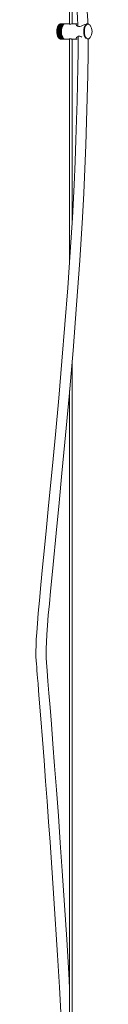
# Model space of a CAD drawing. Header units: millimetres. Extents: x -208 to 649, y -1708 to 186.
# Tile 15 of 22: x -30 to 4, y -1321 to -739. Entities that reach past the tile are written whole.
import ezdxf

# ---------------------------------------------------------------- set-up
doc = ezdxf.new("R2010")
doc.units = ezdxf.units.MM

msp = doc.modelspace()

# ---------------------------------------------------------------- linework, layer by layer
at = {"color": 7, "linetype": 'Continuous', "lineweight": 15}
for p, q in [((-9.65, -317.76), (-9.65, -741.85)), ((-8.09, -741.65), (-8.09, -317.76)), ((-16.98, -744.42), (-17.02, -744.49)), ((-17.02, -744.49), (-17.01, -744.56)), ((-14.55, -744.49), (-17.02, -744.49)), ((-14.61, -744.56), (-17.01, -744.56)), ((-16.98, -744.42), (-14.58, -744.42)), ((-16.9, -744.07), (-16.94, -744.15)), ((-16.94, -744.15), (-16.93, -744.21)), ((-14.48, -744.15), (-16.94, -744.15)), ((-14.53, -744.21), (-16.93, -744.21)), ((-16.9, -744.07), (-14.5, -744.07)), ((-16.8, -743.74), (-16.85, -743.82)), ((-16.85, -743.82), (-16.84, -743.87)), ((-14.38, -743.82), (-16.85, -743.82)), ((-14.44, -743.87), (-16.84, -743.87)), ((-16.8, -743.74), (-14.41, -743.74)), ((-16.7, -743.42), (-16.75, -743.51)), ((-16.75, -743.51), (-16.74, -743.55)), ((-14.28, -743.51), (-16.75, -743.51)), ((-14.34, -743.55), (-16.74, -743.55)), ((-16.7, -743.42), (-14.3, -743.42)), ((-16.58, -743.13), (-16.63, -743.21)), ((-16.63, -743.21), (-16.63, -743.25)), ((-14.16, -743.21), (-16.63, -743.21)), ((-14.23, -743.25), (-16.63, -743.25)), ((-16.58, -743.13), (-14.18, -743.13)), ((-16.44, -742.86), (-16.5, -742.94)), ((-16.5, -742.94), (-16.5, -742.96)), ((-14.04, -742.94), (-16.5, -742.94)), ((-14.1, -742.96), (-16.5, -742.96)), ((-16.44, -742.86), (-14.05, -742.86)), ((-16.3, -742.61), (-16.36, -742.7)), ((-13.96, -742.7), (-16.36, -742.7)), ((-16.36, -742.7), (-16.36, -742.7)), ((-13.9, -742.7), (-16.36, -742.7)), ((-16.3, -742.61), (-13.9, -742.61)), ((-16.21, -742.47), (-16.25, -742.52)), ((-16.15, -742.38), (-16.21, -742.47)), ((-16.21, -742.47), (-16.21, -742.47)), ((-13.81, -742.47), (-16.21, -742.47)), ((-16.15, -742.38), (-13.75, -742.38)), ((-13.65, -742.26), (-16.05, -742.26)), ((-15.99, -742.19), (-16.04, -742.26)), ((-15.99, -742.19), (-13.59, -742.19)), ((-13.49, -742.08), (-15.89, -742.08)), ((-15.82, -742.02), (-15.87, -742.08)), ((-15.82, -742.02), (-13.42, -742.02)), ((-13.31, -741.93), (-15.71, -741.93)), ((-15.64, -741.88), (-15.69, -741.93)), ((-15.64, -741.88), (-13.24, -741.88)), ((-13.13, -741.81), (-15.53, -741.81)), ((-15.46, -741.77), (-15.5, -741.81)), ((-15.46, -741.77), (-13.06, -741.77)), ((-12.95, -741.72), (-15.35, -741.72)), ((-15.27, -741.69), (-15.3, -741.72)), ((-15.27, -741.69), (-12.88, -741.69)), ((-12.76, -741.66), (-15.16, -741.66)), ((-15.09, -741.65), (-15.1, -741.66)), ((-15.09, -741.65), (-12.69, -741.65)), ((-12.58, -741.64), (-14.97, -741.64)), ((-14.9, -741.64), (-14.9, -741.64)), ((-14.9, -741.64), (-12.5, -741.64)), ((-14.55, -744.49), (-14.61, -744.56)), ((-14.58, -744.42), (-14.55, -744.49)), ((-14.48, -744.15), (-14.53, -744.21)), ((-14.5, -744.07), (-14.48, -744.15)), ((-14.38, -743.82), (-14.44, -743.87)), ((-14.41, -743.74), (-14.38, -743.82)), ((-14.28, -743.51), (-14.34, -743.55)), ((-14.3, -743.42), (-14.28, -743.51)), ((-14.16, -743.21), (-14.23, -743.25)), ((-14.18, -743.13), (-14.16, -743.21)), ((-14.04, -742.94), (-14.1, -742.96)), ((-14.05, -742.86), (-14.04, -742.94)), ((-13.9, -742.7), (-13.96, -742.7)), ((-13.9, -742.61), (-13.9, -742.7)), ((-13.75, -742.47), (-13.81, -742.47)), ((-13.75, -742.38), (-13.75, -742.47)), ((-13.59, -742.28), (-13.65, -742.26)), ((-13.59, -742.19), (-13.59, -742.28)), ((-13.42, -742.11), (-13.49, -742.08)), ((-13.42, -742.02), (-13.42, -742.11)), ((-13.25, -741.97), (-13.31, -741.93)), ((-13.24, -741.88), (-13.25, -741.97)), ((-13.07, -741.86), (-13.13, -741.81)), ((-13.06, -741.77), (-13.07, -741.86)), ((-12.89, -741.78), (-12.95, -741.72)), ((-12.88, -741.69), (-12.89, -741.78)), ((-12.71, -741.73), (-12.76, -741.66)), ((-12.69, -741.65), (-12.71, -741.73)), ((-12.55, -741.67), (-12.58, -741.64)), ((-12.5, -741.64), (-12.51, -741.66)), ((-9.82, -741.64), (-12.26, -741.64)), ((-5.34, -741.64), (-7.92, -741.64)), ((0.95, -741.64), (0.73, -741.64)), ((-17.14, -745.9), (-17.17, -745.95)), ((-17.17, -745.95), (-17.15, -746.05)), ((-14.71, -745.95), (-17.17, -745.95)), ((-17.15, -746.28), (-17.17, -746.32)), ((-14.71, -746.32), (-17.17, -746.32)), ((-17.17, -746.32), (-17.14, -746.44)), ((-17.13, -745.52), (-17.16, -745.57)), ((-17.16, -745.57), (-17.13, -745.67)), ((-14.69, -745.57), (-17.16, -745.57)), ((-17.13, -746.66), (-17.16, -746.7)), ((-14.69, -746.7), (-17.16, -746.7)), ((-17.16, -746.7), (-17.12, -746.82)), ((-14.75, -746.05), (-17.15, -746.05)), ((-17.15, -746.28), (-14.75, -746.28)), ((-17.14, -745.9), (-14.74, -745.9)), ((-14.74, -746.44), (-17.14, -746.44)), ((-17.09, -745.14), (-17.13, -745.2)), ((-17.13, -745.2), (-17.11, -745.29)), ((-14.66, -745.2), (-17.13, -745.2)), ((-17.13, -745.52), (-14.73, -745.52)), ((-14.74, -745.67), (-17.13, -745.67)), ((-17.13, -746.66), (-14.73, -746.66)), ((-17.1, -747.04), (-17.13, -747.07)), ((-14.66, -747.07), (-17.13, -747.07)), ((-17.13, -747.07), (-17.08, -747.19)), ((-14.72, -746.82), (-17.12, -746.82)), ((-14.71, -745.29), (-17.11, -745.29)), ((-17.1, -747.04), (-14.7, -747.04)), ((-17.09, -745.14), (-14.69, -745.14)), ((-17.04, -744.78), (-17.08, -744.84)), ((-17.08, -744.84), (-17.06, -744.92)), ((-14.61, -744.84), (-17.08, -744.84)), ((-14.69, -747.19), (-17.08, -747.19)), ((-17.06, -747.41), (-17.08, -747.43)), ((-14.61, -747.43), (-17.08, -747.43)), ((-17.08, -747.43), (-17.03, -747.56)), ((-14.67, -744.92), (-17.06, -744.92)), ((-17.06, -747.41), (-14.66, -747.41)), ((-17.04, -744.78), (-14.64, -744.78)), ((-14.63, -747.56), (-17.03, -747.56)), ((-16.99, -747.77), (-17.02, -747.79)), ((-14.55, -747.79), (-17.02, -747.79)), ((-17.02, -747.79), (-16.97, -747.91)), ((-16.99, -747.77), (-14.6, -747.77)), ((-14.57, -747.91), (-16.97, -747.91)), ((-16.92, -748.12), (-16.94, -748.13)), ((-14.48, -748.13), (-16.94, -748.13)), ((-16.94, -748.13), (-16.88, -748.26)), ((-16.92, -748.12), (-14.52, -748.12)), ((-14.48, -748.26), (-16.88, -748.26)), ((-16.85, -748.45), (-16.79, -748.59)), ((-16.83, -748.46), (-16.85, -748.45)), ((-16.83, -748.46), (-14.43, -748.46)), ((-14.39, -748.59), (-16.79, -748.59)), ((-16.75, -748.77), (-16.68, -748.9)), ((-16.72, -748.78), (-16.75, -748.77)), ((-16.72, -748.78), (-14.32, -748.78)), ((-14.28, -748.9), (-16.68, -748.9)), ((-16.63, -749.06), (-16.56, -749.19)), ((-16.61, -749.08), (-16.63, -749.06)), ((-16.61, -749.08), (-14.21, -749.08)), ((-14.16, -749.19), (-16.56, -749.19)), ((-16.5, -749.33), (-16.42, -749.46)), ((-16.48, -749.35), (-16.5, -749.33)), ((-16.48, -749.35), (-14.08, -749.35)), ((-14.02, -749.46), (-16.42, -749.46)), ((-16.34, -749.61), (-16.36, -749.58)), ((-16.36, -749.58), (-16.28, -749.7)), ((-16.34, -749.61), (-13.94, -749.61)), ((-13.88, -749.7), (-16.28, -749.7)), ((-16.25, -749.75), (-16.19, -749.84)), ((-16.19, -749.84), (-13.79, -749.84)), ((-16.18, -749.84), (-16.12, -749.92)), ((-13.72, -749.92), (-16.12, -749.92)), ((-16.03, -750.04), (-13.63, -750.04)), ((-16.02, -750.04), (-15.96, -750.12)), ((-13.56, -750.12), (-15.96, -750.12)), ((-15.86, -750.22), (-13.46, -750.22)), ((-15.84, -750.22), (-15.79, -750.28)), ((-13.39, -750.28), (-15.79, -750.28)), ((-15.68, -750.36), (-13.28, -750.36)), ((-15.66, -750.36), (-15.61, -750.41)), ((-13.21, -750.41), (-15.61, -750.41)), ((-15.5, -750.48), (-13.1, -750.48)), ((-15.47, -750.48), (-15.43, -750.52)), ((-13.03, -750.52), (-15.43, -750.52)), ((-14.71, -745.95), (-14.75, -746.05)), ((-14.75, -746.28), (-14.71, -746.32)), ((-14.69, -745.57), (-14.74, -745.67)), ((-14.74, -745.9), (-14.71, -745.95)), ((-14.71, -746.32), (-14.74, -746.44)), ((-14.73, -745.52), (-14.69, -745.57)), ((-14.73, -746.66), (-14.69, -746.7)), ((-14.69, -746.7), (-14.72, -746.82)), ((-14.66, -745.2), (-14.71, -745.29)), ((-14.7, -747.04), (-14.66, -747.07)), ((-14.69, -745.14), (-14.66, -745.2)), ((-14.66, -747.07), (-14.69, -747.19)), ((-14.61, -744.84), (-14.67, -744.92)), ((-14.66, -747.41), (-14.61, -747.43)), ((-14.64, -744.78), (-14.61, -744.84)), ((-14.61, -747.43), (-14.63, -747.56)), ((-14.6, -747.77), (-14.55, -747.79)), ((-14.55, -747.79), (-14.57, -747.91)), ((-14.52, -748.12), (-14.48, -748.13)), ((-14.48, -748.13), (-14.48, -748.26)), ((-14.43, -748.46), (-14.38, -748.45)), ((-14.38, -748.45), (-14.39, -748.59)), ((-14.32, -748.78), (-14.28, -748.77)), ((-14.28, -748.77), (-14.28, -748.9)), ((-14.21, -749.08), (-14.16, -749.06)), ((-14.16, -749.06), (-14.16, -749.19)), ((-14.08, -749.35), (-14.04, -749.33)), ((-14.04, -749.33), (-14.02, -749.46)), ((-13.94, -749.61), (-13.9, -749.58)), ((-13.9, -749.58), (-13.88, -749.7)), ((-13.79, -749.84), (-13.75, -749.8)), ((-13.75, -749.8), (-13.72, -749.92)), ((-13.63, -750.04), (-13.59, -750)), ((-13.59, -750), (-13.56, -750.12)), ((-13.46, -750.22), (-13.42, -750.17)), ((-13.42, -750.17), (-13.39, -750.28)), ((-13.28, -750.36), (-13.25, -750.31)), ((-13.25, -750.31), (-13.21, -750.41)), ((-13.1, -750.48), (-13.07, -750.42)), ((-13.07, -750.42), (-13.03, -750.52)), ((-12.92, -750.56), (-12.89, -750.49)), ((-12.89, -750.49), (-12.84, -750.59)), ((-12.73, -750.62), (-12.71, -750.54)), ((-12.7, -750.55), (-12.66, -750.63)), ((-9.65, -750.54), (-9.65, -882.6)), ((1.35, -750.58), (1.5, -750.51)), ((-15.32, -750.56), (-12.92, -750.56)), ((-15.27, -750.56), (-15.24, -750.59)), ((-12.84, -750.59), (-15.24, -750.59)), ((-15.13, -750.62), (-12.73, -750.62)), ((-15.07, -750.62), (-15.05, -750.63)), ((-12.66, -750.63), (-15.05, -750.63)), ((-14.94, -750.64), (-12.54, -750.64)), ((-12.54, -750.64), (-12.53, -750.6)), ((-12.47, -750.64), (-12.54, -750.64)), ((-12.48, -750.61), (-12.47, -750.64)), ((-12.26, -750.64), (-9.73, -750.64)), ((-8.09, -858.21), (-8.09, -750.63)), ((-8, -750.64), (-5.34, -750.64)), ((-8.09, -1404.47), (-8.09, -940.27)), ((-9.65, -958.33), (-9.65, -1406.66))]:
    msp.add_line(p, q, dxfattribs=at)
at = {"color": 7, "linetype": 'Continuous', "lineweight": 15, "flags": 128}
for points in [[(1.2, -741.79), (1.13, -739.76), (0.76, -734.12), (0.27, -729.34), (-0.29, -725.33), (-0.91, -722.02), (-1.54, -719.33), (-1.91, -717.98), (-2.5, -716.09), (-3.46, -713.42), (-4.89, -710.12), (-6.83, -706.32), (-8.09, -704.09)], [(-8.09, -718.33), (-7.89, -718.94), (-7.29, -721.07), (-6.51, -724.61), (-5.95, -728), (-5.47, -731.95), (-5.03, -737.2), (-4.73, -743.16)], [(-12.26, -741.64), (-12.58, -741.68), (-13.19, -742.04), (-13.72, -742.74), (-14.13, -743.7), (-14.4, -744.87), (-14.49, -746.14), (-14.4, -747.4), (-14.13, -748.57), (-13.72, -749.54), (-13.19, -750.23), (-12.58, -750.59), (-12.26, -750.64)], [(-7.92, -741.64), (-7.95, -741.64), (-8.2, -741.66), (-8.52, -741.7), (-8.89, -741.74), (-9.26, -741.78), (-9.58, -741.78), (-9.81, -741.75), (-9.95, -741.7), (-9.97, -741.66), (-9.89, -741.64), (-9.82, -741.64)], [(0.73, -741.64), (0.11, -741.75), (-0.67, -742.04), (-1.62, -742.49), (-2.85, -743.04), (-3.64, -743.27), (-4.4, -743.28), (-4.94, -743.09), (-5.55, -742.59), (-5.81, -742.05), (-5.71, -741.74), (-5.29, -741.64), (-4.8, -741.74)], [(1.46, -741.76), (1.26, -741.67), (0.92, -741.68)], [(2.44, -742.5), (2.15, -742.17), (1.64, -741.85)], [(-4.59, -749.07), (-4.57, -750.32), (-4.56, -758.28), (-4.69, -767.22), (-4.94, -777.12), (-5.24, -787.33), (-5.57, -798.35), (-5.93, -810.22), (-6.38, -823.01), (-6.96, -836.84), (-7.97, -856.25), (-9.23, -876.61), (-10.71, -897.68), (-12.37, -919.24), (-14.16, -941.03), (-16.06, -962.8), (-18.01, -984.25), (-19.36, -998.67), (-20.7, -1012.69), (-22.01, -1026.22), (-23.26, -1039.15), (-24.46, -1051.35), (-25.56, -1062.72), (-26.57, -1073.13), (-27.44, -1082.45), (-28.11, -1089.77), (-28.64, -1096.03), (-29.03, -1101.21), (-29.29, -1105.41), (-29.45, -1108.82), (-29.52, -1112.44), (-29.48, -1115.4), (-29.35, -1118), (-29.22, -1119.85), (-29.07, -1121.72), (-28.92, -1123.68), (-28.74, -1125.88), (-28.55, -1128.29), (-28.29, -1131.48), (-27.96, -1135.58), (-27.56, -1140.72), (-26.64, -1152.29), (-25.69, -1164.49), (-24.74, -1176.85), (-23.81, -1189.05), (-22.92, -1201), (-22.03, -1213.1), (-21.16, -1225.28), (-18.87, -1258.53), (-16.76, -1291.87), (-15.67, -1310.8), (-14.7, -1329.58)], [(-9.65, -1311.31), (-10.11, -1302.87), (-11.31, -1282.71), (-12.6, -1262.36), (-13.96, -1242.14), (-15.12, -1225.62), (-16.27, -1209.59), (-17.41, -1194.24), (-18.48, -1179.99), (-19.47, -1167.02), (-20.38, -1155.38), (-21.14, -1145.66), (-21.82, -1137.2), (-22.39, -1129.99), (-22.88, -1123.95), (-23.27, -1119.03), (-23.43, -1116.46), (-23.51, -1113.8), (-23.5, -1110.74), (-23.37, -1107), (-23.1, -1102.48), (-22.7, -1097.06), (-22.2, -1091.07), (-21.59, -1084.29), (-20.9, -1076.91), (-20.15, -1069.1), (-19.37, -1061.02), (-17.58, -1042.65), (-15.83, -1024.74), (-14.14, -1007.11), (-12.41, -988.81), (-9.96, -961.91), (-7.61, -934.69), (-5.45, -907.69), (-3.54, -881.41), (-1.95, -856.13), (-1.18, -841.68), (-0.54, -827.36), (-0.03, -813.25), (0.4, -799.33), (0.82, -785.57), (1.2, -772), (1.44, -758.83), (1.39, -750.46)], [(-9.65, -750.63), (-9.67, -750.63), (-9.82, -750.63), (-9.87, -750.61), (-9.81, -750.57), (-9.64, -750.54), (-9.39, -750.52), (-9.08, -750.53), (-8.76, -750.56), (-8.44, -750.6), (-8.16, -750.63), (-8, -750.64), (-8, -750.64)], [(-4.57, -750.46), (-4.77, -750.54), (-5.41, -750.63), (-5.73, -750.51), (-5.81, -750.22), (-5.61, -749.77), (-5, -749.22), (-4.4, -749), (-3.66, -749), (-2.96, -749.19), (-2.31, -749.47)], [(1.66, -750.42), (2.15, -750.1), (2.44, -749.78)]]:
    msp.add_lwpolyline(points, dxfattribs=at)
at = {"color": 8, "linetype": 'Continuous', "lineweight": 15, "flags": 128}
for points in [[(-1.28, -746.14), (-1.19, -744.87), (-0.92, -743.7), (-0.51, -742.74), (0.03, -742.04), (0.63, -741.68), (0.93, -741.64)], [(1.64, -741.85), (1.56, -741.82), (0.95, -741.82), (0.36, -742.17), (-0.16, -742.84), (-0.56, -743.78), (-0.82, -744.91), (-0.9, -746.14)], [(-0.9, -746.14), (-0.82, -747.36), (-0.56, -748.49), (-0.16, -749.43), (0.36, -750.1), (0.95, -750.45), (1.56, -750.45), (1.66, -750.42)]]:
    msp.add_lwpolyline(points, dxfattribs=at)
at = {"color": 7, "linetype": 'Continuous', "lineweight": 15}
for centre, radius, start, end in [((-10.94, -745.82), 6.25, 148.07723, 182.86195), ((-9.12, -746.02), 8.02, 169.52045, 171.08172), ((-9.68, -745.91), 7.45, 166.80141, 168.44051), ((-10.3, -745.76), 6.81, 163.92103, 165.66137), ((-10.96, -745.56), 6.12, 160.83487, 162.70384), ((-11.63, -745.32), 5.41, 157.49033, 159.52043), ((-12.28, -745.04), 4.7, 153.82464, 156.05469), ((-12.89, -744.73), 4.01, 149.76285, 152.23914), ((-13.43, -744.4), 3.38, 145.21636, 147.9934), ((-13.9, -744.07), 2.81, 140.08327, 143.22323), ((-14.27, -743.74), 2.32, 134.25285, 137.82211), ((-14.55, -743.45), 1.91, 127.61797, 131.67841), ((-14.74, -743.19), 1.59, 120.10061, 124.69246), ((-14.85, -742.98), 1.35, 111.69315, 116.80865), ((-14.9, -742.83), 1.2, 102.50804, 108.06234), ((-14.92, -742.75), 1.11, 92.80904, 98.62677), ((-6.72, -746.02), 8.02, 169.52045, 171.08172), ((-7.28, -745.91), 7.45, 166.80141, 168.44051), ((-7.51, -746.14), 7.06, 148.34729, 211.22327), ((-7.9, -745.76), 6.81, 163.92103, 165.66137), ((-8.56, -745.56), 6.12, 160.83487, 162.70384), ((-9.23, -745.32), 5.41, 157.49033, 159.52043), ((-9.89, -745.04), 4.7, 153.82464, 156.05469), ((-10.49, -744.73), 4.01, 149.76285, 152.23914), ((-11.04, -744.4), 3.38, 145.21636, 147.9934), ((-11.5, -744.07), 2.81, 140.08327, 143.22323), ((-11.87, -743.74), 2.32, 134.25285, 137.82211), ((-12.15, -743.45), 1.91, 127.61797, 131.67841), ((-12.34, -743.19), 1.59, 120.10061, 124.69246), ((-12.45, -742.98), 1.35, 111.69315, 116.80865), ((-12.5, -742.83), 1.2, 102.50804, 108.06234), ((-12.52, -742.75), 1.11, 92.80904, 98.62677), ((-12.52, -742.75), 1.11, 82.98625, 88.82534), ((-2.41, -746.14), 6.06, 323.09773, 36.90227), ((-10.94, -746.45), 6.25, 177.13805, 211.92277), ((-8.05, -746.14), 9.09, 179.48206, 180.91771), ((-8.12, -746.13), 9.03, 177.06823, 178.51041), ((-8.14, -746.14), 9.01, 181.89024, 183.33504), ((-8.32, -746.12), 8.82, 174.6222, 176.08684), ((-8.37, -746.15), 8.78, 184.31909, 185.78905), ((-8.66, -746.09), 8.48, 172.11626, 173.62011), ((-8.73, -746.2), 8.41, 186.79569, 188.30777), ((-9.21, -746.27), 7.93, 189.3489, 190.92162), ((-9.77, -746.38), 7.35, 192.01047, 193.66467), ((-10.41, -746.55), 6.7, 194.81627, 196.57595), ((-11.07, -746.75), 6, 197.8078, 199.70113), ((-11.74, -747), 5.29, 201.03392, 203.09435), ((-12.39, -747.29), 4.58, 204.55275, 206.82027), ((-12.99, -747.6), 3.9, 208.43381, 210.95605), ((-13.52, -747.93), 3.28, 212.75975, 215.59258), ((-13.96, -748.26), 2.72, 217.62707, 220.8337), ((-14.32, -748.58), 2.25, 223.14381, 226.79069), ((-14.58, -748.87), 1.85, 229.42119, 233.56803), ((-14.76, -749.13), 1.54, 236.55421, 241.23531), ((-14.86, -749.32), 1.32, 244.58692, 249.78359), ((-5.66, -746.14), 9.09, 179.48206, 180.91771), ((-5.72, -746.13), 9.03, 177.06823, 178.51041), ((-5.74, -746.14), 9.01, 181.89024, 183.33504), ((-5.92, -746.12), 8.82, 174.6222, 176.08684), ((-5.97, -746.15), 8.78, 184.31909, 185.78905), ((-6.26, -746.09), 8.48, 172.11626, 173.62011), ((-6.33, -746.2), 8.41, 186.79569, 188.30777), ((-6.81, -746.27), 7.93, 189.3489, 190.92162), ((-7.38, -746.38), 7.35, 192.01047, 193.66467), ((-8.01, -746.55), 6.7, 194.81627, 196.57595), ((-8.67, -746.75), 6, 197.8078, 199.70113), ((-9.34, -747), 5.29, 201.03392, 203.09435), ((-9.99, -747.29), 4.58, 204.55275, 206.82027), ((-10.59, -747.6), 3.9, 208.43381, 210.95605), ((-11.12, -747.93), 3.28, 212.75975, 215.59258), ((-11.57, -748.26), 2.72, 217.62707, 220.8337), ((-11.92, -748.58), 2.25, 223.14381, 226.79069), ((-12.18, -748.87), 1.85, 229.42119, 233.56803), ((-12.36, -749.13), 1.54, 236.55421, 241.23531), ((-12.46, -749.32), 1.32, 244.58692, 249.78359), ((-14.91, -749.46), 1.18, 253.46389, 259.07641), ((-14.92, -749.53), 1.11, 262.98625, 268.82534), ((-12.51, -749.46), 1.18, 253.46389, 259.07641), ((-12.52, -749.53), 1.11, 262.98625, 268.82534), ((-12.52, -749.52), 1.11, 272.80904, 278.62677)]:
    msp.add_arc(centre, radius, start, end, dxfattribs=at)
at = {"color": 8, "linetype": 'Continuous', "lineweight": 15}
msp.add_arc((4.01, -746.67), 5.31, 174.23296, 224.16823, dxfattribs=at)

doc.saveas('drawing.dxf')
